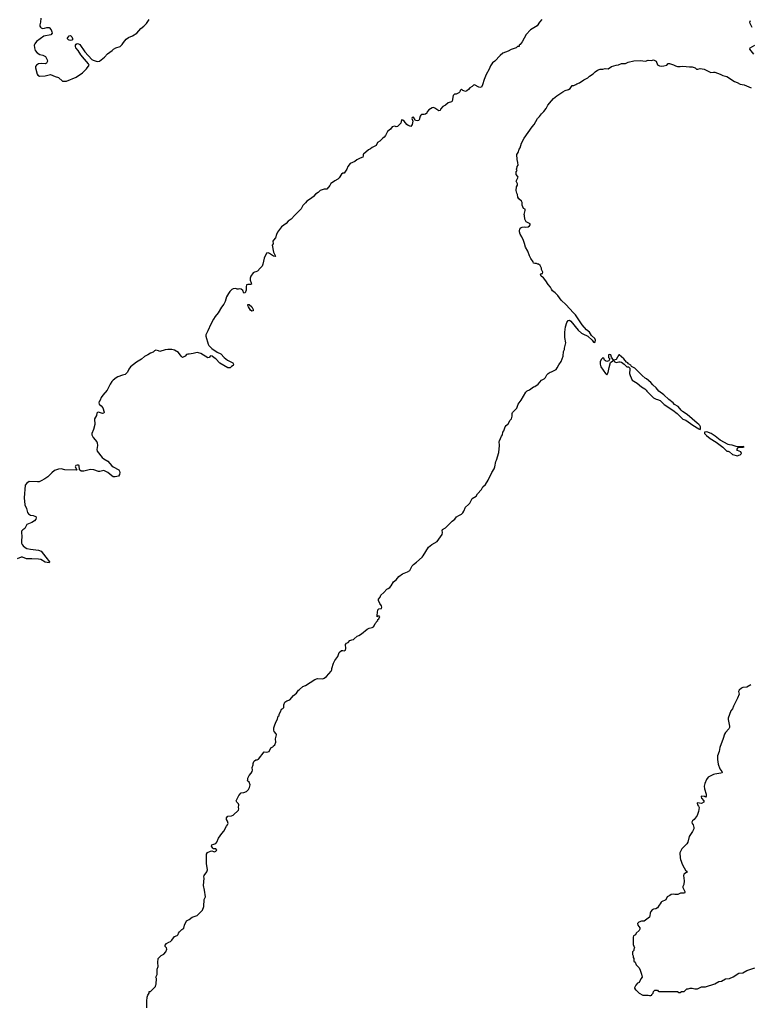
# Model space of a CAD drawing. Header units: inches. Extents: x 1861287 to 2052918, y 204622 to 437896.
# Tile 43 of 215: x 1982028 to 1992980, y 264543 to 279289. Entities that reach past the tile are written whole.
import ezdxf

# ---------------------------------------------------------------- set-up
doc = ezdxf.new("R2010")
doc.units = ezdxf.units.IN
doc.header["$MEASUREMENT"] = 0
for name, color, linetype in [('B9286', 7, 'Continuous'), ('B9287', 7, 'Continuous'), ('B9296', 7, 'Continuous'), ('B9297', 7, 'Continuous')]:
    doc.layers.add(name, color=color, linetype=linetype)

msp = doc.modelspace()

# ---------------------------------------------------------------- linework, layer by layer
at = {"layer": 'B9286', "color": 5, "elevation": 120}
msp.add_lwpolyline([(1983935, 264490), (1983934, 264590), (1983939, 264650), (1983950, 264682), (1983968, 264710), (1983970, 264734), (1983990, 264734), (1984066, 264810), (1984068, 264832), (1984076, 264844), (1984078, 264930), (1984068, 264950), (1984088, 264990), (1984088, 265070), (1984102, 265110), (1984098, 265170), (1984104, 265230), (1984147, 265273), (1984190, 265295), (1984219, 265330), (1984235, 265370), (1984229, 265389), (1984209, 265410), (1984208, 265430), (1984230, 265452), (1984265, 265475), (1984290, 265482), (1984310, 265502), (1984350, 265558), (1984390, 265571), (1984405, 265590), (1984409, 265610), (1984421, 265630), (1984457, 265663), (1984490, 265682), (1984498, 265730), (1984530, 265791), (1984569, 265811), (1984615, 265850), (1984690, 265873), (1984726, 265914), (1984770, 265951), (1984790, 266010), (1984794, 266110), (1984812, 266152), (1984799, 266250), (1984781, 266321), (1984792, 266430), (1984790, 266454), (1984793, 266470), (1984833, 266527), (1984844, 266556), (1984826, 266654), (1984830, 266792), (1984845, 266815), (1984890, 266835), (1984910, 266841), (1984934, 266830), (1984950, 266828), (1984970, 266836), (1984984, 266850), (1984970, 266869), (1984932, 266872), (1984921, 266881), (1984902, 266910), (1984906, 266930), (1984967, 266953), (1984984, 266970), (1985009, 267031), (1985058, 267102), (1985090, 267136), (1985129, 267210), (1985145, 267230), (1985154, 267250), (1985145, 267285), (1985129, 267310), (1985126, 267330), (1985130, 267338), (1985150, 267358), (1985205, 267365), (1985230, 267376), (1985308, 267450), (1985314, 267470), (1985308, 267490), (1985314, 267530), (1985306, 267546), (1985282, 267570), (1985273, 267590), (1985314, 267670), (1985349, 267711), (1985390, 267715), (1985430, 267731), (1985459, 267761), (1985474, 267790), (1985481, 267830), (1985469, 267869), (1985442, 267890), (1985449, 267910), (1985449, 267930), (1985468, 267970), (1985498, 268002), (1985514, 268030), (1985517, 268050), (1985514, 268090), (1985529, 268130), (1985529, 268151), (1985540, 268180), (1985548, 268190), (1985570, 268202), (1985590, 268202), (1985610, 268212), (1985690, 268322), (1985730, 268318), (1985769, 268331), (1985790, 268382), (1985822, 268398), (1985826, 268410), (1985853, 268427), (1985865, 268470), (1985860, 268520), (1985877, 268577), (1985874, 268594), (1985842, 268630), (1985835, 268650), (1985836, 268684), (1985849, 268711), (1985866, 268770), (1985890, 268814), (1985904, 268856), (1985915, 268870), (1985915, 268890), (1985937, 268923), (1985950, 268962), (1985970, 268972), (1985988, 268990), (1985989, 269030), (1986004, 269070), (1986030, 269087), (1986077, 269103), (1986134, 269166), (1986177, 269203), (1986209, 269250), (1986224, 269256), (1986270, 269302), (1986310, 269316), (1986452, 269408), (1986490, 269421), (1986570, 269418), (1986594, 269426), (1986628, 269450), (1986699, 269530), (1986709, 269550), (1986709, 269570), (1986732, 269650), (1986750, 269691), (1986798, 269750), (1986816, 269810), (1986850, 269841), (1986870, 269843), (1986890, 269836), (1986912, 269848), (1986916, 269870), (1986914, 269930), (1986929, 269950), (1986950, 269961), (1986975, 269990), (1987007, 270000)], dxfattribs=at)
at = {"layer": 'B9287', "color": 5, "elevation": 120}
for points in [[(1982344, 279310), (1982338, 279250), (1982328, 279210), (1982329, 279190), (1982338, 279178), (1982350, 279165), (1982370, 279159), (1982398, 279162), (1982434, 279174), (1982471, 279171), (1982499, 279139), (1982511, 279110), (1982514, 279086), (1982496, 279064), (1982390, 279041), (1982279, 278961), (1982253, 278930), (1982246, 278910), (1982248, 278870), (1982262, 278830), (1982290, 278791), (1982330, 278767), (1982377, 278757), (1982417, 278737), (1982442, 278690), (1982445, 278670), (1982430, 278638), (1982410, 278628), (1982350, 278633), (1982310, 278629), (1982278, 278610), (1982266, 278590), (1982266, 278570), (1982290, 278474), (1982300, 278460), (1982326, 278446), (1982410, 278451), (1982490, 278471), (1982558, 278438), (1982610, 278422), (1982670, 278371), (1982690, 278367), (1982730, 278371), (1982875, 278430), (1982970, 278491), (1983030, 278551), (1983071, 278610), (1983060, 278630), (1982997, 278697), (1982945, 278765), (1982904, 278830), (1982871, 278870), (1982865, 278890), (1982866, 278910), (1982875, 278925), (1982890, 278933), (1982910, 278930), (1982930, 278917), (1983006, 278806), (1983110, 278694), (1983130, 278682), (1983190, 278665), (1983224, 278670), (1983250, 278688), (1983299, 278730), (1983342, 278778), (1983412, 278828), (1983434, 278850), (1983470, 278870), (1983534, 278890), (1983563, 278917), (1983584, 278950), (1983623, 278997), (1983657, 279023), (1983717, 279050), (1983783, 279090), (1983845, 279155), (1983890, 279191), (1983930, 279234), (1983967, 279290)], [(1989855, 279290), (1989819, 279250), (1989783, 279197), (1989685, 279135), (1989618, 279070), (1989560, 278960), (1989530, 278918), (1989514, 278910), (1989514, 278890), (1989510, 278886), (1989490, 278886), (1989472, 278868), (1989395, 278845), (1989350, 278819), (1989270, 278789), (1989230, 278755), (1989150, 278669), (1989115, 278645), (1989083, 278597), (1989063, 278550), (1989019, 278470), (1988988, 278392), (1988966, 278314), (1988950, 278278), (1988930, 278275), (1988910, 278281), (1988846, 278314), (1988830, 278308), (1988810, 278288), (1988774, 278270), (1988757, 278243), (1988730, 278222), (1988710, 278215), (1988683, 278223), (1988670, 278228), (1988650, 278248), (1988632, 278230), (1988625, 278210), (1988610, 278195), (1988570, 278175), (1988547, 278173), (1988524, 278156), (1988511, 278069), (1988502, 278058), (1988450, 278042), (1988410, 278009), (1988370, 277989), (1988338, 277950), (1988330, 277928), (1988310, 277922), (1988250, 277966), (1988230, 277974), (1988210, 277969), (1988163, 277937), (1988138, 277910), (1988130, 277889), (1988110, 277875), (1988090, 277869), (1988052, 277868), (1988040, 277860), (1988030, 277846), (1988016, 277790), (1988010, 277781), (1987990, 277773), (1987962, 277782), (1987954, 277790), (1987930, 277828), (1987910, 277826), (1987907, 277810), (1987919, 277770), (1987910, 277718), (1987891, 277689), (1987850, 277703), (1987830, 277719), (1987792, 277772), (1987770, 277786), (1987750, 277788), (1987739, 277741), (1987690, 277690), (1987670, 277686), (1987650, 277693), (1987610, 277683), (1987587, 277650), (1987543, 277617), (1987510, 277555), (1987490, 277529), (1987470, 277515), (1987428, 277472), (1987390, 277450), (1987370, 277404), (1987310, 277375), (1987285, 277355), (1987258, 277342), (1987183, 277277), (1987178, 277270), (1987178, 277250), (1987171, 277229), (1987130, 277215), (1987082, 277190), (1987050, 277164), (1986983, 277137), (1986947, 277093), (1986931, 277050), (1986891, 276989), (1986870, 276989), (1986850, 276978), (1986817, 276923), (1986798, 276902), (1986750, 276877), (1986730, 276859), (1986690, 276835), (1986676, 276804), (1986631, 276750), (1986590, 276749), (1986532, 276730), (1986500, 276700), (1986463, 276677), (1986430, 276639), (1986403, 276617), (1986331, 276570), (1986313, 276547), (1986270, 276509), (1986245, 276455), (1986150, 276364), (1986097, 276303), (1986051, 276270), (1986023, 276237), (1985951, 276189), (1985894, 276106), (1985875, 276070), (1985860, 276020), (1985830, 275986), (1985822, 275970), (1985825, 275930), (1985812, 275910), (1985833, 275810), (1985862, 275750), (1985855, 275745), (1985830, 275749), (1985770, 275790), (1985750, 275798), (1985728, 275792), (1985690, 275718), (1985673, 275630), (1985662, 275598), (1985630, 275570), (1985595, 275525), (1985570, 275513), (1985550, 275509), (1985530, 275497), (1985492, 275448), (1985483, 275417), (1985482, 275390), (1985499, 275350), (1985501, 275330), (1985490, 275324), (1985450, 275324), (1985430, 275317), (1985422, 275290), (1985422, 275238), (1985410, 275201), (1985390, 275194), (1985372, 275232), (1985350, 275253), (1985330, 275259), (1985310, 275255), (1985290, 275255), (1985270, 275262), (1985230, 275259), (1985210, 275249), (1985180, 275220), (1985156, 275190), (1985130, 275138), (1985106, 275070), (1985086, 275030), (1985054, 274986), (1985003, 274897), (1984958, 274842), (1984934, 274806), (1984895, 274730), (1984850, 274628), (1984826, 274590), (1984818, 274570), (1984818, 274550), (1984851, 274430), (1984864, 274410), (1984910, 274364), (1984990, 274310), (1985043, 274283), (1985091, 274230), (1985141, 274190), (1985221, 274150), (1985235, 274130), (1985230, 274108), (1985204, 274096), (1985183, 274077), (1985170, 274073), (1985150, 274077), (1985026, 274146), (1984970, 274209), (1984943, 274223), (1984912, 274252), (1984887, 274253), (1984870, 274232), (1984850, 274223), (1984744, 274290), (1984710, 274302), (1984690, 274304), (1984630, 274290), (1984570, 274281), (1984550, 274282), (1984530, 274275), (1984510, 274249), (1984470, 274229), (1984449, 274249), (1984406, 274306), (1984350, 274339), (1984310, 274349), (1984250, 274349), (1984210, 274344), (1984130, 274319), (1984110, 274329), (1984070, 274339), (1984050, 274329), (1984030, 274309), (1983987, 274293), (1983951, 274269), (1983897, 274243), (1983855, 274205), (1983780, 274159), (1983691, 274090), (1983665, 274055), (1983645, 274010), (1983610, 273975), (1983570, 273965), (1983501, 273939), (1983475, 273925), (1983430, 273889), (1983410, 273869), (1983384, 273830), (1983341, 273739), (1983272, 273668), (1983247, 273633), (1983235, 273590), (1983221, 273570), (1983216, 273550), (1983221, 273530), (1983250, 273506), (1983274, 273474), (1983296, 273410), (1983290, 273397), (1983270, 273392), (1983210, 273409), (1983194, 273406), (1983183, 273397), (1983177, 273363), (1983151, 273310), (1983154, 273226), (1983135, 273150), (1983111, 273090), (1983111, 273070), (1983131, 273030), (1983185, 272965), (1983191, 272950), (1983195, 272910), (1983183, 272850), (1983190, 272827), (1983262, 272730), (1983288, 272710), (1983350, 272676), (1983410, 272609), (1983430, 272592), (1983512, 272550), (1983525, 272530), (1983530, 272510), (1983524, 272476), (1983510, 272454), (1983457, 272443), (1983430, 272444), (1983410, 272456), (1983350, 272508), (1983290, 272536), (1983270, 272535), (1983230, 272521), (1983210, 272522), (1983138, 272550), (1983091, 272551), (1983070, 272550), (1982988, 272528), (1982950, 272530), (1982922, 272550), (1982917, 272610), (1982910, 272615), (1982890, 272616), (1982871, 272610), (1982861, 272590), (1982882, 272550), (1982876, 272544), (1982706, 272546), (1982650, 272563), (1982610, 272559), (1982550, 272536), (1982510, 272504), (1982450, 272444), (1982407, 272413), (1982350, 272382), (1982318, 272370), (1982293, 272367), (1982170, 272372), (1982136, 272350), (1982110, 272318), (1982093, 272130), (1982105, 272025), (1982131, 271970), (1982147, 271910), (1982159, 271890), (1982189, 271869), (1982230, 271864), (1982256, 271856), (1982269, 271849), (1982275, 271830), (1982272, 271810), (1982250, 271784), (1982210, 271758), (1982134, 271730), (1982103, 271670), (1982075, 271650), (1982057, 271630), (1982053, 271610), (1982059, 271550), (1982054, 271486), (1982055, 271450), (1982064, 271430), (1982081, 271410), (1982110, 271384), (1982137, 271370), (1982190, 271357), (1982310, 271346), (1982350, 271331), (1982418, 271238), (1982476, 271170), (1982470, 271155), (1982410, 271167), (1982343, 271203), (1982311, 271211), (1982210, 271216), (1982130, 271214), (1982070, 271239), (1982050, 271241), (1981990, 271216)], [(1990000, 275254), (1989984, 275284), (1989950, 275322), (1989916, 275376), (1989881, 275421), (1989846, 275450), (1989837, 275470), (1989850, 275486), (1989866, 275490), (1989868, 275510), (1989849, 275549), (1989848, 275570), (1989830, 275606), (1989807, 275627), (1989793, 275627), (1989776, 275636), (1989750, 275638), (1989730, 275645), (1989724, 275664), (1989690, 275713), (1989670, 275753), (1989644, 275824), (1989610, 275884), (1989597, 275937), (1989581, 275981), (1989556, 276036), (1989530, 276075), (1989521, 276110), (1989521, 276130), (1989527, 276153), (1989542, 276170), (1989560, 276180), (1989590, 276187), (1989610, 276183), (1989650, 276187), (1989670, 276201), (1989678, 276218), (1989678, 276230), (1989621, 276261), (1989600, 276300), (1989595, 276355), (1989588, 276370), (1989606, 276430), (1989606, 276450), (1989582, 276462), (1989558, 276510), (1989558, 276550), (1989548, 276570), (1989510, 276608), (1989495, 276630), (1989488, 276670), (1989478, 276690), (1989469, 276730), (1989476, 276784), (1989488, 276810), (1989488, 276830), (1989469, 276870), (1989498, 276930), (1989490, 276946), (1989468, 276970), (1989468, 277012), (1989486, 277030), (1989482, 277042), (1989468, 277050), (1989482, 277058), (1989486, 277090), (1989498, 277110), (1989495, 277150), (1989483, 277197), (1989482, 277270), (1989499, 277301), (1989514, 277350), (1989528, 277372), (1989550, 277438), (1989590, 277514), (1989710, 277686), (1989742, 277718), (1989790, 277810), (1989821, 277839), (1989850, 277879), (1989885, 277915), (1989919, 277961), (1989947, 278010), (1990000, 278072)], [(1987007, 270000), (1987030, 270007), (1987044, 270016), (1987085, 270055), (1987110, 270065), (1987149, 270090), (1987238, 270162), (1987265, 270175), (1987310, 270184), (1987330, 270196), (1987341, 270210), (1987354, 270246), (1987370, 270262), (1987380, 270280), (1987394, 270290), (1987396, 270304), (1987410, 270314), (1987426, 270350), (1987416, 270356), (1987402, 270358), (1987386, 270346), (1987386, 270370), (1987395, 270450), (1987410, 270465), (1987450, 270472), (1987457, 270490), (1987452, 270510), (1987426, 270546), (1987405, 270590), (1987404, 270610), (1987430, 270642), (1987439, 270670), (1987488, 270712), (1987530, 270759), (1987552, 270768), (1987575, 270785), (1987597, 270810), (1987630, 270871), (1987670, 270901), (1987710, 270951), (1987768, 270990), (1987841, 271019), (1987878, 271042), (1987912, 271110), (1987930, 271130), (1987977, 271163), (1988061, 271239), (1988078, 271262), (1988155, 271390), (1988205, 271430), (1988285, 271475), (1988359, 271581), (1988366, 271610), (1988362, 271638), (1988365, 271655), (1988410, 271679), (1988510, 271781), (1988549, 271811), (1988578, 271842), (1988610, 271865), (1988650, 271885), (1988670, 271905), (1988685, 271930), (1988709, 271990), (1988754, 272026), (1988773, 272050), (1988810, 272118), (1988870, 272152), (1988890, 272190), (1988949, 272251), (1988970, 272291), (1989012, 272328), (1989050, 272391), (1989104, 272510), (1989139, 272561), (1989149, 272590), (1989165, 272670), (1989175, 272690), (1989209, 272809), (1989220, 272910), (1989215, 272970), (1989218, 272982), (1989250, 273051), (1989264, 273070), (1989269, 273110), (1989287, 273133), (1989307, 273193), (1989319, 273210), (1989350, 273236), (1989381, 273290), (1989399, 273310), (1989409, 273350), (1989409, 273390), (1989415, 273405), (1989478, 273470), (1989502, 273530), (1989547, 273593), (1989614, 273710), (1989635, 273730), (1989672, 273748), (1989728, 273790), (1989750, 273798), (1989798, 273830), (1989849, 273891), (1989889, 273911), (1989910, 273932), (1989929, 273970), (1989948, 273990), (1989982, 274010), (1990000, 274017)]]:
    msp.add_lwpolyline(points, dxfattribs=at)
for points in [[(1982790, 278978), (1982770, 278984), (1982758, 278990), (1982741, 279010), (1982770, 279047), (1982790, 279051), (1982811, 279031), (1982821, 279010), (1982818, 278990), (1982810, 278984)], [(1985510, 274925), (1985490, 274938), (1985456, 274990), (1985448, 275010), (1985450, 275022), (1985455, 275025), (1985470, 275023), (1985507, 274990), (1985530, 274950), (1985530, 274930)]]:
    msp.add_lwpolyline(points, close=True, dxfattribs=at)
at = {"layer": 'B9296', "color": 5, "elevation": 120}
msp.add_lwpolyline([(1992990, 269325), (1992930, 269294), (1992870, 269288), (1992850, 269279), (1992813, 269250), (1992803, 269230), (1992806, 269206), (1992813, 269190), (1992790, 269130), (1992726, 269010), (1992711, 268970), (1992690, 268937), (1992649, 268830), (1992647, 268810), (1992667, 268710), (1992666, 268690), (1992658, 268670), (1992608, 268612), (1992595, 268590), (1992575, 268525), (1992521, 268390), (1992511, 268330), (1992490, 268266), (1992487, 268210), (1992497, 268137), (1992523, 268070), (1992554, 268030), (1992556, 268010), (1992537, 268003), (1992450, 267992), (1992430, 267985), (1992350, 267944), (1992321, 267910), (1992296, 267850), (1992287, 267810), (1992291, 267770), (1992319, 267690), (1992319, 267661), (1992310, 267646), (1992294, 267654), (1992250, 267662), (1992243, 267657), (1992241, 267650), (1992250, 267632), (1992282, 267590), (1992282, 267570), (1992250, 267549), (1992190, 267562), (1992185, 267555), (1992188, 267528), (1992205, 267510), (1992211, 267490), (1992205, 267430), (1992185, 267370), (1992138, 267310), (1992111, 267290), (1992101, 267270), (1992106, 267250), (1992121, 267230), (1992131, 267191), (1992131, 267170), (1992111, 267130), (1992063, 267057), (1992041, 266970), (1992030, 266948), (1991952, 266870), (1991925, 266810), (1991926, 266734), (1991931, 266710), (1991945, 266685), (1991960, 266640), (1991987, 266587), (1992010, 266552), (1992031, 266530), (1992024, 266516), (1991982, 266490), (1991978, 266470), (1991986, 266390), (1991985, 266335), (1991970, 266306), (1991967, 266290), (1991999, 266230), (1991998, 266222), (1991991, 266209), (1991931, 266209), (1991891, 266189), (1991849, 266189), (1991830, 266194), (1991793, 266187), (1991774, 266170), (1991734, 266150), (1991711, 266109), (1991650, 266078), (1991642, 266070), (1991631, 266049), (1991612, 266030), (1991591, 265989), (1991566, 265974), (1991530, 265969), (1991510, 265957), (1991487, 265933), (1991477, 265910), (1991476, 265870), (1991470, 265848), (1991390, 265786), (1991350, 265786), (1991310, 265775), (1991287, 265753), (1991292, 265730), (1991322, 265690), (1991322, 265670), (1991314, 265650), (1991270, 265606), (1991257, 265583), (1991230, 265566), (1991222, 265550), (1991224, 265436), (1991242, 265390), (1991234, 265370), (1991234, 265350), (1991214, 265330), (1991214, 265290), (1991222, 265270), (1991224, 265244), (1991233, 265227), (1991234, 265190), (1991252, 265172), (1991270, 265134), (1991312, 265090), (1991330, 265054), (1991350, 264994), (1991358, 264950), (1991337, 264923), (1991313, 264867), (1991290, 264858), (1991262, 264830), (1991242, 264790), (1991244, 264784), (1991258, 264758), (1991270, 264754), (1991314, 264710), (1991370, 264682), (1991450, 264682), (1991470, 264674), (1991490, 264674), (1991502, 264678), (1991506, 264690), (1991526, 264710), (1991527, 264733), (1991550, 264754), (1991590, 264754), (1991598, 264738), (1991610, 264734), (1991850, 264734), (1991890, 264732), (1991910, 264722), (1991930, 264722), (1991950, 264732), (1991990, 264734), (1992030, 264774), (1992050, 264774), (1992076, 264784), (1992110, 264785), (1992150, 264772), (1992187, 264773), (1992250, 264802), (1992310, 264805), (1992446, 264850), (1992510, 264882), (1992546, 264890), (1992610, 264922), (1992670, 264931), (1992724, 264956), (1992810, 265011), (1992870, 265015), (1992930, 265051), (1993050, 265087)], dxfattribs=at)
at = {"layer": 'B9297', "color": 5, "elevation": 120}
for points in [[(1993008, 279170), (1992978, 279230), (1992975, 279250), (1992982, 279278)], [(1993032, 278772), (1992975, 278850), (1992978, 278870), (1993046, 278910)], [(1990000, 278072), (1990030, 278107), (1990081, 278150), (1990169, 278210), (1990204, 278230), (1990255, 278245), (1990280, 278260), (1990310, 278305), (1990335, 278305), (1990363, 278317), (1990378, 278330), (1990418, 278342), (1990482, 278390), (1990543, 278417), (1990570, 278445), (1990623, 278477), (1990654, 278510), (1990690, 278533), (1990730, 278546), (1990770, 278546), (1990804, 278556), (1990850, 278551), (1990898, 278590), (1990970, 278610), (1991006, 278614), (1991050, 278633), (1991110, 278631), (1991150, 278652), (1991232, 278672), (1991330, 278679), (1991410, 278670), (1991450, 278681), (1991500, 278680), (1991530, 278690), (1991571, 278670), (1991591, 278611), (1991617, 278597), (1991650, 278593), (1991684, 278596), (1991726, 278610), (1991748, 278632), (1991769, 278631), (1991830, 278615), (1991858, 278598), (1991890, 278590), (1991930, 278588), (1991970, 278595), (1992070, 278581), (1992110, 278585), (1992152, 278570), (1992174, 278550), (1992192, 278548), (1992230, 278556), (1992290, 278547), (1992367, 278507), (1992390, 278499), (1992430, 278505), (1992450, 278504), (1992530, 278476), (1992570, 278456), (1992630, 278437), (1992743, 278363), (1992783, 278350), (1992830, 278326), (1992890, 278313), (1992991, 278271)], [(1990000, 274017), (1990050, 274038), (1990068, 274052), (1990087, 274073), (1990110, 274121), (1990146, 274170), (1990175, 274250), (1990181, 274319), (1990194, 274350), (1990194, 274370), (1990216, 274450), (1990201, 274530), (1990199, 274579), (1990199, 274610), (1990210, 274690), (1990230, 274755), (1990250, 274785), (1990270, 274788), (1990290, 274776), (1990401, 274641), (1990450, 274595), (1990470, 274582), (1990542, 274550), (1990611, 274491), (1990630, 274462), (1990650, 274454), (1990656, 274464), (1990658, 274490), (1990650, 274514), (1990600, 274560), (1990582, 274582), (1990567, 274610), (1990525, 274645), (1990461, 274721), (1990358, 274870), (1990322, 274902), (1990218, 275018), (1990147, 275087), (1990097, 275157), (1990057, 275197), (1990013, 275230), (1990000, 275254)]]:
    msp.add_lwpolyline(points, dxfattribs=at)
for points in [[(1990870, 274277), (1990852, 274270), (1990852, 274230), (1990872, 274210), (1990859, 274181), (1990830, 274169), (1990810, 274179), (1990795, 274190), (1990782, 274222), (1990770, 274226), (1990750, 274206), (1990731, 274170), (1990728, 274152), (1990728, 274130), (1990739, 274090), (1990810, 273991), (1990830, 273971), (1990850, 274005), (1990862, 274078), (1990884, 274156), (1990920, 274180), (1990928, 274190), (1990897, 274237), (1990890, 274268)], [(1991010, 274274), (1991007, 274270), (1990970, 274202), (1990934, 274190), (1990938, 274170), (1990970, 274156), (1991010, 274165), (1991030, 274165), (1991050, 274158), (1991090, 274132), (1991130, 274092), (1991154, 274090), (1991172, 274072), (1991176, 274056), (1991171, 273990), (1991178, 273958), (1991207, 273890), (1991284, 273844), (1991350, 273791), (1991401, 273761), (1991421, 273741), (1991430, 273725), (1991530, 273627), (1991570, 273605), (1991590, 273602), (1991630, 273585), (1991690, 273525), (1991820, 273440), (1991885, 273390), (1991970, 273306), (1992012, 273290), (1992116, 273216), (1992210, 273161), (1992230, 273154), (1992234, 273166), (1992231, 273191), (1992225, 273210), (1992210, 273229), (1992184, 273244), (1992035, 273375), (1991963, 273423), (1991942, 273442), (1991897, 273497), (1991845, 273525), (1991821, 273550), (1991759, 273599), (1991685, 273670), (1991607, 273727), (1991570, 273777), (1991521, 273821), (1991490, 273858), (1991424, 273910), (1991402, 273922), (1991359, 273959), (1991250, 274070), (1991197, 274097), (1991190, 274115), (1991156, 274136), (1991145, 274150), (1991122, 274162), (1991082, 274210), (1991016, 274270)], [(1992330, 273117), (1992291, 273110), (1992295, 273090), (1992322, 273062), (1992379, 273019), (1992470, 272964), (1992568, 272888), (1992627, 272827), (1992650, 272826), (1992670, 272816), (1992715, 272775), (1992790, 272758), (1992810, 272765), (1992830, 272771), (1992849, 272790), (1992837, 272817), (1992790, 272835), (1992779, 272850), (1992781, 272859), (1992798, 272882), (1992875, 272885), (1992886, 272890), (1992878, 272898), (1992790, 272892), (1992770, 272895), (1992710, 272919), (1992670, 272922), (1992648, 272928), (1992530, 272990), (1992453, 273053), (1992392, 273092)]]:
    msp.add_lwpolyline(points, close=True, dxfattribs=at)

doc.saveas('drawing.dxf')
